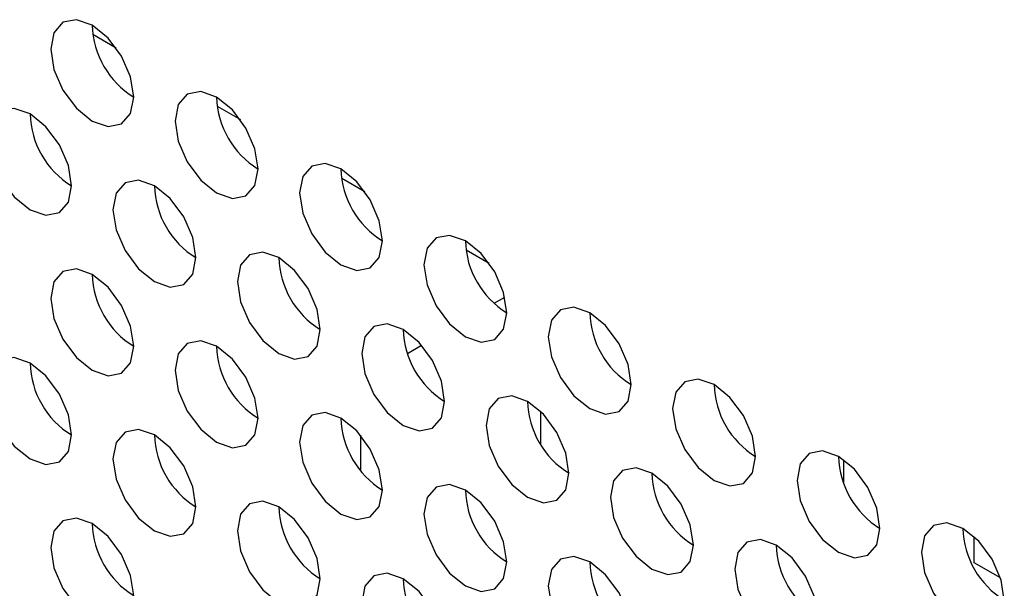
# Model space of a CAD drawing. Header units: millimetres. Extents: x 3619 to 4737, y 1503 to 2366.
# Tile 216 of 256: x 4520.56 to 4526.16, y 2216.95 to 2220.18. Entities that reach past the tile are written whole.
import ezdxf

# ---------------------------------------------------------------- set-up
doc = ezdxf.new("R2010")
doc.units = ezdxf.units.MM

msp = doc.modelspace()

# ---------------------------------------------------------------- linework, layer by layer
at = {"color": 7, "linetype": 'Continuous', "lineweight": 30}
for p, q in [((4520.978, 2220.1008), (4521.1094, 2220.0249)), ((4521.6851, 2219.6926), (4521.8165, 2219.6167)), ((4522.3922, 2219.2844), (4522.5236, 2219.2085)), ((4523.0993, 2218.8762), (4523.2307, 2218.8003)), ((4523.2598, 2218.5733), (4523.3201, 2218.6081)), ((4522.7665, 2218.2886), (4522.8469, 2218.335)), ((4523.5244, 2217.7729), (4523.5244, 2217.9582)), ((4522.499, 2217.8248), (4522.499, 2217.6259)), ((4525.245, 2217.6849), (4525.245, 2217.5575)), ((4525.9874, 2217.1), (4525.9874, 2217.2481)), ((4526.1378, 2217.0132), (4525.9874, 2217.1))]:
    msp.add_line(p, q, dxfattribs=at)
at = {"color": 7, "linetype": 'Continuous', "lineweight": 30, "flags": 128}
for points in [[(4521.2098, 2219.7442), (4521.1918, 2219.8587), (4521.1407, 2219.9765), (4521.0643, 2220.0796), (4520.9741, 2220.1524), (4520.8839, 2220.1838), (4520.8074, 2220.1689), (4520.7563, 2220.1101), (4520.7384, 2220.0163), (4520.7563, 2219.9018), (4520.8074, 2219.784), (4520.8839, 2219.6808), (4520.9741, 2219.608), (4521.0643, 2219.5767), (4521.1407, 2219.5915), (4521.1918, 2219.6504), (4521.2098, 2219.7442)], [(4521.9169, 2219.336), (4521.8989, 2219.4505), (4521.8478, 2219.5683), (4521.7714, 2219.6714), (4521.6812, 2219.7442), (4521.591, 2219.7756), (4521.5145, 2219.7607), (4521.4634, 2219.7019), (4521.4455, 2219.6081), (4521.4634, 2219.4936), (4521.5145, 2219.3758), (4521.591, 2219.2726), (4521.6812, 2219.1998), (4521.7714, 2219.1685), (4521.8478, 2219.1833), (4521.8989, 2219.2421), (4521.9169, 2219.336)], [(4520.8562, 2219.2406), (4520.8383, 2219.3551), (4520.7872, 2219.4729), (4520.7107, 2219.576), (4520.6205, 2219.6488), (4520.5303, 2219.6802), (4520.4538, 2219.6653), (4520.4027, 2219.6065), (4520.3848, 2219.5127), (4520.4027, 2219.3982), (4520.4538, 2219.2804), (4520.5303, 2219.1773), (4520.6205, 2219.1045), (4520.7107, 2219.0731), (4520.7872, 2219.088), (4520.8383, 2219.1468), (4520.8562, 2219.2406)], [(4522.624, 2218.9277), (4522.606, 2219.0423), (4522.5549, 2219.1601), (4522.4785, 2219.2632), (4522.3883, 2219.336), (4522.2981, 2219.3673), (4522.2216, 2219.3525), (4522.1705, 2219.2937), (4522.1526, 2219.1999), (4522.1705, 2219.0854), (4522.2216, 2218.9676), (4522.2981, 2218.8644), (4522.3883, 2218.7916), (4522.4785, 2218.7603), (4522.5549, 2218.7751), (4522.606, 2218.8339), (4522.624, 2218.9277)], [(4521.5633, 2218.8324), (4521.5454, 2218.9469), (4521.4943, 2219.0647), (4521.4178, 2219.1678), (4521.3276, 2219.2406), (4521.2374, 2219.272), (4521.1609, 2219.2571), (4521.1098, 2219.1983), (4521.0919, 2219.1045), (4521.1098, 2218.99), (4521.1609, 2218.8722), (4521.2374, 2218.7691), (4521.3276, 2218.6963), (4521.4178, 2218.6649), (4521.4943, 2218.6798), (4521.5454, 2218.7386), (4521.5633, 2218.8324)], [(4523.3311, 2218.5195), (4523.3131, 2218.6341), (4523.262, 2218.7519), (4523.1856, 2218.855), (4523.0954, 2218.9278), (4523.0052, 2218.9591), (4522.9287, 2218.9443), (4522.8776, 2218.8855), (4522.8597, 2218.7917), (4522.8776, 2218.6772), (4522.9287, 2218.5594), (4523.0052, 2218.4562), (4523.0954, 2218.3834), (4523.1856, 2218.3521), (4523.262, 2218.3669), (4523.3131, 2218.4257), (4523.3311, 2218.5195)], [(4522.2704, 2218.4242), (4522.2525, 2218.5387), (4522.2014, 2218.6565), (4522.1249, 2218.7596), (4522.0347, 2218.8324), (4521.9445, 2218.8638), (4521.868, 2218.8489), (4521.817, 2218.7901), (4521.799, 2218.6963), (4521.817, 2218.5818), (4521.868, 2218.464), (4521.9445, 2218.3609), (4522.0347, 2218.2881), (4522.1249, 2218.2567), (4522.2014, 2218.2716), (4522.2525, 2218.3304), (4522.2704, 2218.4242)], [(4521.2098, 2218.3288), (4521.1918, 2218.4433), (4521.1407, 2218.5611), (4521.0643, 2218.6643), (4520.9741, 2218.7371), (4520.8839, 2218.7684), (4520.8074, 2218.7536), (4520.7563, 2218.6947), (4520.7384, 2218.6009), (4520.7563, 2218.4864), (4520.8074, 2218.3686), (4520.8839, 2218.2655), (4520.9741, 2218.1927), (4521.0643, 2218.1613), (4521.1407, 2218.1762), (4521.1918, 2218.235), (4521.2098, 2218.3288)], [(4524.0382, 2218.1113), (4524.0202, 2218.2259), (4523.9691, 2218.3436), (4523.8927, 2218.4468), (4523.8025, 2218.5196), (4523.7123, 2218.5509), (4523.6358, 2218.5361), (4523.5847, 2218.4773), (4523.5668, 2218.3835), (4523.5847, 2218.269), (4523.6358, 2218.1512), (4523.7123, 2218.048), (4523.8025, 2217.9752), (4523.8927, 2217.9439), (4523.9691, 2217.9587), (4524.0202, 2218.0175), (4524.0382, 2218.1113)], [(4522.9775, 2218.016), (4522.9596, 2218.1305), (4522.9085, 2218.2483), (4522.832, 2218.3514), (4522.7418, 2218.4242), (4522.6516, 2218.4556), (4522.5752, 2218.4407), (4522.5241, 2218.3819), (4522.5061, 2218.2881), (4522.5241, 2218.1736), (4522.5752, 2218.0558), (4522.6516, 2217.9527), (4522.7418, 2217.8799), (4522.832, 2217.8485), (4522.9085, 2217.8634), (4522.9596, 2217.9222), (4522.9775, 2218.016)], [(4521.9169, 2217.9206), (4521.8989, 2218.0351), (4521.8478, 2218.1529), (4521.7714, 2218.2561), (4521.6812, 2218.3289), (4521.591, 2218.3602), (4521.5145, 2218.3454), (4521.4634, 2218.2865), (4521.4455, 2218.1927), (4521.4634, 2218.0782), (4521.5145, 2217.9604), (4521.591, 2217.8573), (4521.6812, 2217.7845), (4521.7714, 2217.7531), (4521.8478, 2217.768), (4521.8989, 2217.8268), (4521.9169, 2217.9206)], [(4520.8562, 2217.8252), (4520.8383, 2217.9398), (4520.7872, 2218.0576), (4520.7107, 2218.1607), (4520.6205, 2218.2335), (4520.5303, 2218.2648), (4520.4538, 2218.25), (4520.4027, 2218.1912), (4520.3848, 2218.0974), (4520.4027, 2217.9829), (4520.4538, 2217.8651), (4520.5303, 2217.7619), (4520.6205, 2217.6891), (4520.7107, 2217.6578), (4520.7872, 2217.6726), (4520.8383, 2217.7314), (4520.8562, 2217.8252)], [(4524.7453, 2217.7031), (4524.7273, 2217.8176), (4524.6763, 2217.9354), (4524.5998, 2218.0386), (4524.5096, 2218.1114), (4524.4194, 2218.1427), (4524.3429, 2218.1279), (4524.2918, 2218.0691), (4524.2739, 2217.9753), (4524.2918, 2217.8608), (4524.3429, 2217.743), (4524.4194, 2217.6398), (4524.5096, 2217.567), (4524.5998, 2217.5357), (4524.6763, 2217.5505), (4524.7273, 2217.6093), (4524.7453, 2217.7031)], [(4523.6846, 2217.6078), (4523.6667, 2217.7223), (4523.6156, 2217.8401), (4523.5391, 2217.9432), (4523.4489, 2218.016), (4523.3587, 2218.0474), (4523.2823, 2218.0325), (4523.2312, 2217.9737), (4523.2132, 2217.8799), (4523.2312, 2217.7654), (4523.2823, 2217.6476), (4523.3587, 2217.5444), (4523.4489, 2217.4717), (4523.5391, 2217.4403), (4523.6156, 2217.4552), (4523.6667, 2217.514), (4523.6846, 2217.6078)], [(4522.624, 2217.5124), (4522.606, 2217.6269), (4522.5549, 2217.7447), (4522.4785, 2217.8479), (4522.3883, 2217.9207), (4522.2981, 2217.952), (4522.2216, 2217.9371), (4522.1705, 2217.8783), (4522.1526, 2217.7845), (4522.1705, 2217.67), (4522.2216, 2217.5522), (4522.2981, 2217.4491), (4522.3883, 2217.3763), (4522.4785, 2217.3449), (4522.5549, 2217.3598), (4522.606, 2217.4186), (4522.624, 2217.5124)], [(4521.5633, 2217.417), (4521.5454, 2217.5316), (4521.4943, 2217.6494), (4521.4178, 2217.7525), (4521.3276, 2217.8253), (4521.2374, 2217.8566), (4521.1609, 2217.8418), (4521.1098, 2217.783), (4521.0919, 2217.6892), (4521.1098, 2217.5747), (4521.1609, 2217.4569), (4521.2374, 2217.3537), (4521.3276, 2217.2809), (4521.4178, 2217.2496), (4521.4943, 2217.2644), (4521.5454, 2217.3232), (4521.5633, 2217.417)], [(4525.4524, 2217.2949), (4525.4345, 2217.4094), (4525.3834, 2217.5272), (4525.3069, 2217.6304), (4525.2167, 2217.7032), (4525.1265, 2217.7345), (4525.05, 2217.7197), (4524.9989, 2217.6609), (4524.981, 2217.5671), (4524.9989, 2217.4525), (4525.05, 2217.3347), (4525.1265, 2217.2316), (4525.2167, 2217.1588), (4525.3069, 2217.1275), (4525.3834, 2217.1423), (4525.4345, 2217.2011), (4525.4524, 2217.2949)], [(4524.3917, 2217.1996), (4524.3738, 2217.3141), (4524.3227, 2217.4319), (4524.2462, 2217.535), (4524.156, 2217.6078), (4524.0658, 2217.6392), (4523.9894, 2217.6243), (4523.9383, 2217.5655), (4523.9203, 2217.4717), (4523.9383, 2217.3572), (4523.9894, 2217.2394), (4524.0658, 2217.1362), (4524.156, 2217.0635), (4524.2462, 2217.0321), (4524.3227, 2217.047), (4524.3738, 2217.1058), (4524.3917, 2217.1996)], [(4523.3311, 2217.1042), (4523.3131, 2217.2187), (4523.262, 2217.3365), (4523.1856, 2217.4397), (4523.0954, 2217.5125), (4523.0052, 2217.5438), (4522.9287, 2217.5289), (4522.8776, 2217.4701), (4522.8597, 2217.3763), (4522.8776, 2217.2618), (4522.9287, 2217.144), (4523.0052, 2217.0409), (4523.0954, 2216.9681), (4523.1856, 2216.9367), (4523.262, 2216.9516), (4523.3131, 2217.0104), (4523.3311, 2217.1042)], [(4522.2704, 2217.0088), (4522.2525, 2217.1234), (4522.2014, 2217.2412), (4522.1249, 2217.3443), (4522.0347, 2217.4171), (4521.9445, 2217.4484), (4521.868, 2217.4336), (4521.817, 2217.3748), (4521.799, 2217.281), (4521.817, 2217.1665), (4521.868, 2217.0487), (4521.9445, 2216.9455), (4522.0347, 2216.8727), (4522.1249, 2216.8414), (4522.2014, 2216.8562), (4522.2525, 2216.915), (4522.2704, 2217.0088)], [(4521.2098, 2216.9135), (4521.1918, 2217.028), (4521.1407, 2217.1458), (4521.0643, 2217.2489), (4520.9741, 2217.3217), (4520.8839, 2217.3531), (4520.8074, 2217.3382), (4520.7563, 2217.2794), (4520.7384, 2217.1856), (4520.7563, 2217.0711), (4520.8074, 2216.9533), (4520.8839, 2216.8502), (4520.9741, 2216.7774), (4521.0643, 2216.746), (4521.1407, 2216.7609), (4521.1918, 2216.8197), (4521.2098, 2216.9135)], [(4526.1595, 2216.8867), (4526.1416, 2217.0012), (4526.0905, 2217.119), (4526.014, 2217.2222), (4525.9238, 2217.295), (4525.8336, 2217.3263), (4525.7571, 2217.3115), (4525.706, 2217.2527), (4525.6881, 2217.1589), (4525.706, 2217.0443), (4525.7571, 2216.9265), (4525.8336, 2216.8234), (4525.9238, 2216.7506), (4526.014, 2216.7193), (4526.0905, 2216.7341), (4526.1416, 2216.7929), (4526.1595, 2216.8867)], [(4525.0988, 2216.7914), (4525.0809, 2216.9059), (4525.0298, 2217.0237), (4524.9533, 2217.1268), (4524.8631, 2217.1996), (4524.7729, 2217.231), (4524.6965, 2217.2161), (4524.6454, 2217.1573), (4524.6274, 2217.0635), (4524.6454, 2216.949), (4524.6965, 2216.8312), (4524.7729, 2216.728), (4524.8631, 2216.6553), (4524.9533, 2216.6239), (4525.0298, 2216.6388), (4525.0809, 2216.6976), (4525.0988, 2216.7914)], [(4524.0382, 2216.696), (4524.0202, 2216.8105), (4523.9691, 2216.9283), (4523.8927, 2217.0315), (4523.8025, 2217.1042), (4523.7123, 2217.1356), (4523.6358, 2217.1207), (4523.5847, 2217.0619), (4523.5668, 2216.9681), (4523.5847, 2216.8536), (4523.6358, 2216.7358), (4523.7123, 2216.6327), (4523.8025, 2216.5599), (4523.8927, 2216.5285), (4523.9691, 2216.5434), (4524.0202, 2216.6022), (4524.0382, 2216.696)], [(4522.9775, 2216.6006), (4522.9596, 2216.7152), (4522.9085, 2216.833), (4522.832, 2216.9361), (4522.7418, 2217.0089), (4522.6516, 2217.0402), (4522.5752, 2217.0254), (4522.5241, 2216.9666), (4522.5061, 2216.8728), (4522.5241, 2216.7583), (4522.5752, 2216.6405), (4522.6516, 2216.5373), (4522.7418, 2216.4645), (4522.832, 2216.4332), (4522.9085, 2216.448), (4522.9596, 2216.5068), (4522.9775, 2216.6006)]]:
    msp.add_lwpolyline(points, dxfattribs=at)
at = {"color": 7, "linetype": 'Continuous', "lineweight": 30}
for centre, start, end in [((4521.4695, 2220.1663), 181.6018, 238.3928), ((4522.1766, 2219.758), 181.6016, 238.3929), ((4521.116, 2219.6627), 181.6019, 238.3936), ((4522.8837, 2219.3498), 181.6016, 238.3928), ((4521.8231, 2219.2545), 181.602, 238.3935), ((4523.5909, 2218.9416), 181.6017, 238.3928), ((4522.5302, 2218.8463), 181.6018, 238.3936), ((4521.4695, 2218.7509), 181.6016, 238.3929), ((4524.298, 2218.5334), 181.6017, 238.3928), ((4523.2373, 2218.4381), 181.602, 238.3935), ((4522.1766, 2218.3427), 181.6014, 238.393), ((4521.116, 2218.2473), 181.6019, 238.3936), ((4525.0051, 2218.1252), 181.6017, 238.3928), ((4523.9444, 2218.0299), 181.6019, 238.3936), ((4522.8837, 2217.9345), 181.6015, 238.393), ((4521.8231, 2217.8391), 181.602, 238.3935), ((4525.7122, 2217.717), 181.6017, 238.3928), ((4524.6515, 2217.6217), 181.6019, 238.3936), ((4523.5909, 2217.5263), 181.6015, 238.393), ((4522.5302, 2217.4309), 181.6018, 238.3936), ((4521.4695, 2217.3356), 181.6016, 238.3929), ((4526.4193, 2217.3088), 181.6016, 238.3929), ((4525.3586, 2217.2135), 181.602, 238.3935), ((4524.298, 2217.1181), 181.6016, 238.393), ((4523.2373, 2217.0227), 181.602, 238.3935)]:
    msp.add_arc(centre, 0.4957, start, end, dxfattribs=at)

doc.saveas('drawing.dxf')
